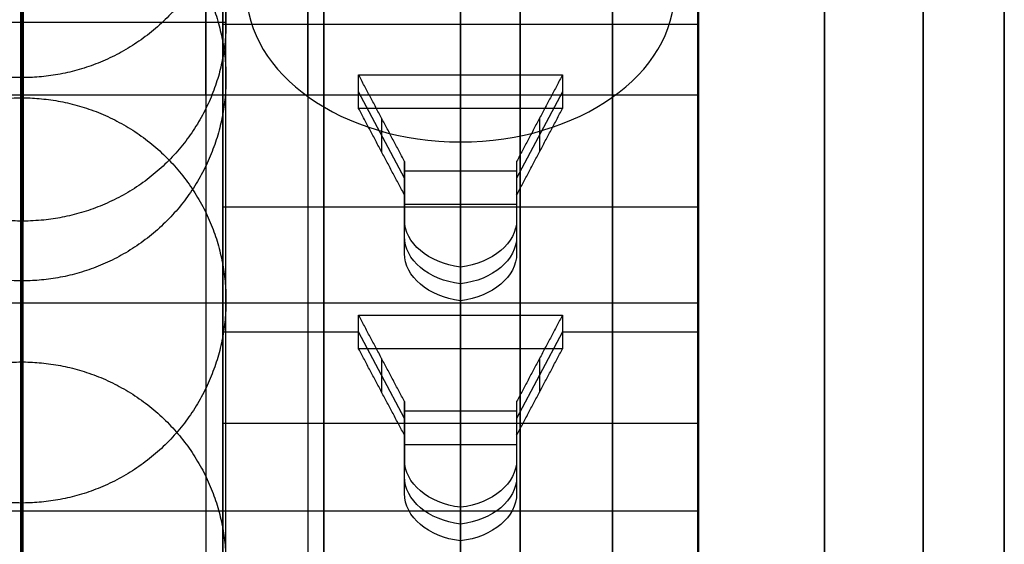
# Model space of a CAD drawing. Header units: millimetres. Extents: x 2083 to 2554, y -1671 to -6.
# Tile 118 of 256: x 2308.13 to 2322.62, y -51.15 to -43.43. Entities that reach past the tile are written whole.
import ezdxf

# ---------------------------------------------------------------- set-up
doc = ezdxf.new("R2010")
doc.units = ezdxf.units.MM
doc.header["$MEASUREMENT"] = 0
for name, color, linetype, true_color in [('Base', 7, 'Continuous', 0x000000), ('Cord', 7, 'Continuous', 0x000000), ('Default', 7, 'Continuous', 0x000000)]:
    doc.layers.add(name, color=color, linetype=linetype, true_color=true_color)

# ---------------------------------------------------------------- blocks, each defined once
blk = doc.blocks.new('PRT0007')
at = {"layer": 'Default'}
for p, q in [((-6.4, 3.5, 4.5), (6.4, 3.5, 4.5)), ((0, 1.5, 9), (0, 3.5, 9)), ((0, 3.5, 9), (0, 3.5)), ((6.4, -3.5, 4.5), (6.4, 3.5, 4.5)), ((-5, 1.5, 9), (-5, 0.825, 10.8)), ((0, 1.5, 9), (0, 0.825, 10.8)), ((-5.35, 1.162, 9.9), (-4.65, 1.162, 9.9)), ((-0.35, 1.162, 9.9), (0.35, 1.162, 9.9)), ((-5.35, 0.825, 11), (-5.35, -0.825, 11)), ((-5.35, 0.825, 11.408), (-4.65, 0.825, 11.408)), ((-5, 0.825, 10.8), (-5, 0.825, 12.015)), ((-4.65, 0.825, 11), (-4.65, -0.825, 11)), ((-0.35, 0.825, 11), (-0.35, -0.825, 11)), ((-0.35, 0.825, 11.408), (0.35, 0.825, 11.408)), ((0, 0.825, 10.8), (0, 0.825, 12.015)), ((0.35, 0.825, 11), (0.35, -0.825, 11)), ((-6.4, 0, 9), (-5.35, 0, 9)), ((-6.4, 0), (-6.4, 0, 9)), ((-5.35, 0, 9), (-5.35, 0, 13)), ((-4.65, 0, 9), (-0.35, 0, 9)), ((-4.65, 0, 9), (-4.65, 0, 13)), ((-0.35, 0, 9), (-0.35, 0, 13)), ((0.35, 0, 9), (4.65, 0, 9)), ((0.35, 0, 9), (0.35, 0, 13)), ((2.5, 0, -1.207), (2.5, 0)), ((6.4, 0), (2.5, 0)), ((6.4, 0, 9), (6.4, 0)), ((-4.65, 0, 13), (-5.35, 0, 13)), ((0.35, 0, 13), (-0.35, 0, 13)), ((-5.35, -0.825, 11.408), (-4.65, -0.825, 11.408)), ((-5, -0.825, 10.8), (-5, -1.5, 9)), ((-5, -0.825, 12.015), (-5, -0.825, 10.8)), ((-0.35, -0.825, 11.408), (0.35, -0.825, 11.408)), ((0, -0.825, 10.8), (0, -1.5, 9)), ((0, -0.825, 12.015), (0, -0.825, 10.8)), ((-5.35, -1.163, 9.9), (-4.65, -1.163, 9.9)), ((-0.35, -1.163, 9.9), (0.35, -1.163, 9.9)), ((0, -3.5, 9), (0, -1.5, 9)), ((-6.4, -3.5, 4.5), (6.4, -3.5, 4.5)), ((0, -3.5, 9), (0, -3.5))]:
    blk.add_line(p, q, dxfattribs=at)
at = {"layer": 'Default', "extrusion": (1, 1.04361e-15, 8.74472e-16)}
blk.add_arc((-0.175, 12.015, -5.35), 1, 360, 79.9213, dxfattribs=at)
at = {"layer": 'Default', "extrusion": (1, 0, 0)}
for centre, start, end in [((-0.175, 12.015, -5), 0, 79.9213), ((-0.175, 12.015, -4.65), 360, 79.9213), ((-0.175, 12.015), 0, 79.9213), ((0.175, 12.015, -5), 100.0787, 180), ((0.175, 12.015, -4.65), 100.0787, 180), ((0.175, 12.015), 100.0787, 180)]:
    blk.add_arc(centre, 1, start, end, dxfattribs=at)
at = {"layer": 'Default', "extrusion": (1, 6.52256e-17, 5.46545e-17)}
blk.add_arc((-0.175, 12.015, -0.35), 1, 360, 79.9213, dxfattribs=at)
at = {"layer": 'Default', "extrusion": (1, -6.52256e-17, -5.46545e-17)}
blk.add_arc((-0.175, 12.015, 0.35), 1, 360, 79.9213, dxfattribs=at)
at = {"layer": 'Default', "extrusion": (1, -1.88401e-16, 1.05997e-15)}
blk.add_arc((0.175, 12.015, -5.35), 1, 100.0787, 180, dxfattribs=at)
at = {"layer": 'Default', "extrusion": (1, -1.17751e-17, 6.62479e-17)}
blk.add_arc((0.175, 12.015, -0.35), 1, 100.0787, 180, dxfattribs=at)
at = {"layer": 'Default', "extrusion": (1, 1.17751e-17, -6.62479e-17)}
blk.add_arc((0.175, 12.015, 0.35), 1, 100.0787, 180, dxfattribs=at)
at = {"layer": 'Default'}
for points in [[(-6.4, 3.5, 9), (-6.4, 0, 9), (-6.4, -3.5, 9)], [(6.4, 3.5, 9), (0, 3.5, 9), (-6.4, 3.5, 9)], [(-6.4, 3.5, 9), (-6.4, 3.5, 4.5), (-6.4, 3.5)], [(-6.4, 3.5), (0, 3.5), (6.4, 3.5)], [(6.4, 3.5), (6.4, 0), (6.4, -3.5)], [(6.4, 3.5), (6.4, 3.5, 4.5), (6.4, 3.5, 9)], [(-5.35, -1.5, 9), (-5.35, 0, 9), (-5.35, 1.5, 9)], [(-5.35, 1.5, 9), (-5, 1.5, 9), (-4.65, 1.5, 9)], [(-5.35, 1.5, 9), (-5.35, 1.162, 9.9), (-5.35, 0.825, 10.8)], [(-4.65, 1.5, 9), (-4.65, 0, 9), (-4.65, -1.5, 9)], [(-4.65, 0.825, 10.8), (-4.65, 1.162, 9.9), (-4.65, 1.5, 9)], [(-0.35, -1.5, 9), (-0.35, 0, 9), (-0.35, 1.5, 9)], [(-0.35, 1.5, 9), (0, 1.5, 9), (0.35, 1.5, 9)], [(-0.35, 1.5, 9), (-0.35, 1.162, 9.9), (-0.35, 0.825, 10.8)], [(0.35, 1.5, 9), (0.35, 0, 9), (0.35, -1.5, 9)], [(0.35, 0.825, 10.8), (0.35, 1.162, 9.9), (0.35, 1.5, 9)], [(-5.35, 0.825, 10.8), (-5.35, 0.825, 11.408), (-5.35, 0.825, 12.015)], [(-5.35, 0.825, 10.8), (-5, 0.825, 10.8), (-4.65, 0.825, 10.8)], [(-5.35, 0.825, 12.015), (-5, 0.825, 12.015), (-4.65, 0.825, 12.015)], [(-4.65, 0.825, 10.8), (-4.65, 0.825, 11.408), (-4.65, 0.825, 12.015)], [(-0.35, 0.825, 10.8), (-0.35, 0.825, 11.408), (-0.35, 0.825, 12.015)], [(-0.35, 0.825, 10.8), (0, 0.825, 10.8), (0.35, 0.825, 10.8)], [(-0.35, 0.825, 12.015), (0, 0.825, 12.015), (0.35, 0.825, 12.015)], [(0.35, 0.825, 10.8), (0.35, 0.825, 11.408), (0.35, 0.825, 12.015)], [(-5.35, -0.825, 12.015), (-5.35, -0.825, 11.408), (-5.35, -0.825, 10.8)], [(-5.35, -0.825, 10.8), (-5.35, -1.163, 9.9), (-5.35, -1.5, 9)], [(-4.65, -0.825, 12.015), (-5, -0.825, 12.015), (-5.35, -0.825, 12.015)], [(-5.35, -0.825, 10.8), (-5, -0.825, 10.8), (-4.65, -0.825, 10.8)], [(-4.65, -0.825, 12.015), (-4.65, -0.825, 11.408), (-4.65, -0.825, 10.8)], [(-4.65, -0.825, 10.8), (-4.65, -1.163, 9.9), (-4.65, -1.5, 9)], [(-0.35, -0.825, 12.015), (-0.35, -0.825, 11.408), (-0.35, -0.825, 10.8)], [(-0.35, -0.825, 10.8), (-0.35, -1.163, 9.9), (-0.35, -1.5, 9)], [(0.35, -0.825, 12.015), (0, -0.825, 12.015), (-0.35, -0.825, 12.015)], [(-0.35, -0.825, 10.8), (0, -0.825, 10.8), (0.35, -0.825, 10.8)], [(0.35, -0.825, 12.015), (0.35, -0.825, 11.408), (0.35, -0.825, 10.8)], [(0.35, -0.825, 10.8), (0.35, -1.163, 9.9), (0.35, -1.5, 9)], [(-4.65, -1.5, 9), (-5, -1.5, 9), (-5.35, -1.5, 9)], [(0.35, -1.5, 9), (0, -1.5, 9), (-0.35, -1.5, 9)], [(-6.4, -3.5, 9), (0, -3.5, 9), (6.4, -3.5, 9)], [(-6.4, -3.5), (-6.4, -3.5, 4.5), (-6.4, -3.5, 9)], [(6.4, -3.5), (0, -3.5), (-6.4, -3.5)], [(6.4, -3.5, 9), (6.4, -3.5, 4.5), (6.4, -3.5)]]:
    blk.add_open_spline(points, degree=2, dxfattribs=at)
blk = doc.blocks.new('BASE1')
at = {"layer": 'Default'}
for p, q in [((2322.615, -106.461, 1684.935), (2322.615, -36.254, 1684.935)), ((2322.615, -36.254, 1725.469), (2322.615, -106.461, 1725.469)), ((2310.865, -44.533, 1687.57), (2310.865, -38.402, 1681.439)), ((2310.865, -38.402, 1681.439), (2310.865, -47.594, 1672.246)), ((2314.615, -45.225, 1674.615), (2314.615, -39.073, 1668.463)), ((2318.115, -66.984, 1702.579), (2318.115, -39.365, 1702.579)), ((2310.865, -47.594, 1672.246), (2310.865, -53.726, 1678.378)), ((2318.115, -50.66, 1675.312), (2306.615, -50.66, 1675.312))]:
    blk.add_line(p, q, dxfattribs=at)
at = {"layer": 'Default', "extrusion": (1, -1.16007e-08, 2.29173e-13)}
blk.add_arc((-71.357, 1705.202, 2312.605), 51.592, 0, 180, dxfattribs=at)
at = {"layer": 'Default', "extrusion": (1, 0, 2.27374e-13)}
for centre, radius, start, end in [((-71.357, 1705.202, 2315.494), 50.856, 0, 180), ((-71.357, 1705.202, 2316.85), 50.216, 0, 180), ((-71.357, 1705.202, 2318.105), 49.417, 360, 180), ((-71.357, 1705.202, 2319.97), 47.689, 180, 360), ((-71.357, 1705.202, 2319.97), 47.689, 360, 180), ((-71.357, 1705.202, 2321.423), 45.516, 180, 360), ((-71.357, 1705.202, 2321.423), 45.516, 360, 180), ((-71.357, 1705.202, 2322.615), 40.535, 180, 360), ((-71.357, 1705.202, 2322.615), 40.535, 360, 180), ((-71.357, 1705.202, 2315.494), 50.856, 273.9747, 309.6461), ((-71.357, 1705.202, 2316.85), 50.216, 272.6901, 310.0256), ((-71.357, 1705.202, 2318.105), 49.417, 180, 310.8861)]:
    blk.add_arc(centre, radius, start, end, dxfattribs=at)
at = {"layer": 'Default', "extrusion": (1, -5.60939e-15, 1.90719e-13)}
blk.add_arc((-71.357, 1705.202, 2322.615), 40.534, 180, 0, dxfattribs=at)
at = {"layer": 'Default', "extrusion": (1, 5.60939e-15, 2.24376e-13)}
blk.add_arc((-71.357, 1705.202, 2322.615), 40.534, 360, 180, dxfattribs=at)
at = {"layer": 'Default', "extrusion": (1, 1.53566e-06, 2.0645e-06)}
blk.add_arc((-71.361, 1705.198, 2312.608), 51.592, 274.3038, 310.2007, dxfattribs=at)
at = {"layer": 'Default', "extrusion": (1, 0, 0)}
for centre, start, end in [((-71.357, 1705.202, 2312.365), 326.6827, 0), ((-71.357, 1705.202, 2312.365), 0, 179.9991), ((-71.357, 1705.202, 2318.115), 326.6827, 0), ((-71.357, 1705.202, 2318.115), 0, 180)]:
    blk.add_arc(centre, 32.1, start, end, dxfattribs=at)
at = {"layer": 'Default', "extrusion": (-1.75452e-14, -0.707107, 0.707107)}
blk.add_arc((2314.615, 1155.303, 1216.111), 3.15, 90, 270, dxfattribs=at)
at = {"layer": 'Default', "extrusion": (1.26006e-13, -0.707107, 0.707107)}
blk.add_arc((2314.615, 1155.303, 1216.111), 3.15, 270, 90, dxfattribs=at)
at = {"layer": 'Default'}
for points in [[(2322.615, -30.823, 1705.202), (2322.615, -42.5, 1705.202), (2322.615, -54.178, 1705.202)], [(2318.115, -44.533, 1687.57), (2318.115, -41.467, 1684.504), (2318.115, -38.402, 1681.439)], [(2318.115, -38.402, 1681.439), (2318.115, -42.998, 1676.842), (2318.115, -47.594, 1672.246)], [(2306.615, -44.533, 1687.57), (2312.365, -44.533, 1687.57), (2318.115, -44.533, 1687.57)], [(2303.615, -47.594, 1672.246), (2310.865, -47.594, 1672.246), (2318.115, -47.594, 1672.246)], [(2318.115, -47.594, 1672.246), (2318.115, -50.66, 1675.312), (2318.115, -53.726, 1678.378)]]:
    blk.add_open_spline(points, degree=2, dxfattribs=at)

msp = doc.modelspace()

# ---------------------------------------------------------------- linework, layer by layer
at = {"layer": 'Cord'}
for p, q in [((2308.163, -40.546, 764.152), (2308.163, -46.392, 765.502)), ((2311.163, -43.469, 764.827), (2305.163, -43.469, 764.827))]:
    msp.add_line(p, q, dxfattribs=at)
for points in [[(2313.408, -68.19, 1659.179), (2312.858, -68.194, 1653.609), (2311.914, -68.597, 1641.497), (2310.861, -69.886, 1621.989), (2310.021, -71.724, 1599.813), (2309.126, -74.783, 1565.76), (2308.482, -78.93, 1518.794), (2308.179, -82.863, 1458.538), (2308.144, -84.166, 1405.717), (2308.146, -83.245, 1362.397), (2308.146, -80.829, 1318.658), (2308.146, -76.605, 1274.957), (2308.146, -71.234, 1231.3), (2308.146, -65.339, 1187.807), (2308.146, -57.387, 1133.608), (2308.146, -49.739, 1079.533), (2308.146, -44.486, 1036.397), (2308.146, -40.159, 994.207), (2308.146, -36.41, 943.425), (2308.146, -34.509, 894.456), (2308.146, -34.145, 858.212), (2308.146, -34.407, 834.029), (2308.146, -35.163, 812.332), (2308.146, -36.384, 793.452), (2308.146, -38.034, 777.715), (2308.146, -39.598, 768.298), (2308.146, -40.546, 764.152)], [(2316.393, -71.19, 1658.883), (2315.855, -71.193, 1653.427), (2314.922, -71.591, 1641.47), (2313.875, -72.871, 1622.085), (2313.037, -74.702, 1599.981), (2312.144, -77.757, 1565.977), (2311.499, -81.905, 1519.005), (2311.196, -85.843, 1458.673), (2311.161, -87.15, 1405.736), (2311.163, -86.227, 1362.28), (2311.163, -83.803, 1318.419), (2311.163, -79.57, 1274.631), (2311.163, -74.192, 1230.915), (2311.163, -68.292, 1187.383), (2311.163, -60.338, 1133.172), (2311.163, -52.696, 1079.135), (2311.163, -47.45, 1036.061), (2311.163, -43.132, 993.952), (2311.163, -39.389, 943.255), (2311.163, -37.491, 894.375), (2311.163, -37.128, 858.211), (2311.163, -37.389, 834.093), (2311.163, -38.143, 812.473), (2311.163, -39.358, 793.693), (2311.163, -40.995, 778.092), (2311.163, -42.535, 768.836), (2311.163, -43.452, 764.823)], [(2310.422, -71.19, 1659.474), (2309.876, -71.194, 1653.931), (2308.933, -71.596, 1641.849), (2307.881, -72.884, 1622.353), (2307.04, -74.722, 1600.17), (2306.145, -77.784, 1566.087), (2305.499, -81.936, 1519.057), (2305.196, -85.877, 1458.687), (2305.161, -87.184, 1405.736), (2305.163, -86.261, 1362.279), (2305.163, -83.837, 1318.417), (2305.163, -79.604, 1274.627), (2305.163, -74.226, 1230.911), (2305.163, -68.325, 1187.379), (2305.163, -60.371, 1133.168), (2305.163, -52.729, 1079.131), (2305.163, -47.484, 1036.057), (2305.163, -43.166, 993.949), (2305.163, -39.423, 943.254), (2305.163, -37.525, 894.374), (2305.163, -37.162, 858.21), (2305.163, -37.423, 834.094), (2305.163, -38.176, 812.475), (2305.163, -39.392, 793.696), (2305.163, -41.029, 778.096), (2305.163, -42.568, 768.843), (2305.163, -43.485, 764.831)], [(2313.408, -74.19, 1659.179), (2312.872, -74.193, 1653.749), (2311.941, -74.589, 1641.821), (2310.895, -75.869, 1622.448), (2310.057, -77.701, 1600.338), (2309.162, -80.758, 1566.305), (2308.517, -84.911, 1519.268), (2308.213, -88.857, 1458.822), (2308.178, -90.168, 1405.756), (2308.18, -89.242, 1362.162), (2308.179, -86.811, 1318.179), (2308.18, -82.569, 1274.301), (2308.18, -77.184, 1230.526), (2308.18, -71.278, 1186.955), (2308.18, -63.322, 1132.732), (2308.18, -55.686, 1078.733), (2308.18, -50.448, 1035.722), (2308.18, -46.138, 993.693), (2308.18, -42.401, 943.084), (2308.18, -40.507, 894.293), (2308.18, -40.145, 858.209), (2308.18, -40.406, 834.158), (2308.18, -41.156, 812.617), (2308.18, -42.366, 793.936), (2308.18, -43.989, 778.473), (2308.18, -45.504, 769.381), (2308.18, -46.392, 765.502)]]:
    msp.add_open_spline(points, degree=3, knots=[0, 0, 0, 0, 16.576843, 36.182381, 58.520923, 83.27838, 138.763701, 200.071311, 264.709003, 297.582621, 330.456238, 396.471932, 429.53136, 462.590789, 528.252914, 593.915039, 626.304707, 658.428339, 720.897006, 778.777197, 805.158615, 829.386837, 851.127811, 870.051088, 885.834495, 898.176581, 898.176581, 898.176581, 898.176581], dxfattribs=at)
msp.add_open_spline([(2313.408, -71.19, 1659.179), (2308.163, -71.19, 1606.201), (2308.163, -108.027, 1373.914), (2308.163, -33.645, 1021.654), (2308.163, -35.048, 801.316), (2308.163, -43.469, 764.827)], degree=3, dxfattribs=at)
for points, weights, knots in [([(2305.163, -41.325, 776.978), (2305.18, -44.296, 777.392), (2308.18, -44.279, 777.389), (2311.18, -44.263, 777.387), (2311.163, -41.291, 776.973), (2311.146, -38.32, 776.559), (2308.146, -38.337, 776.561), (2305.146, -38.354, 776.563), (2305.163, -41.325, 776.978)], [1, 0.707106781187, 1, 0.707106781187, 1, 0.707106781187, 1, 0.707106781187, 1], [0, 0, 0, 4.712389, 4.712389, 9.424778, 9.424778, 14.137167, 14.137167, 18.849556, 18.849556, 18.849556]), ([(2305.163, -43.485, 764.831), (2305.146, -40.562, 764.156), (2308.146, -40.546, 764.152), (2311.146, -40.529, 764.149), (2311.163, -43.452, 764.823), (2311.18, -46.376, 765.498), (2308.18, -46.392, 765.502), (2308.171, -46.392, 765.502), (2308.163, -46.392, 765.502)], [1, 0.707106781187, 1, 0.707106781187, 1, 0.707106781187, 1, 0.998832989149, 0.997675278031], [-18.849556, -18.849556, -18.849556, -14.137167, -14.137167, -9.424778, -9.424778, -4.712389, -4.712389, -4.693613, -4.693613, -4.693613]), ([(2305.163, -44.301, 1004.002), (2305.18, -47.288, 1003.725), (2308.18, -47.271, 1003.727), (2311.18, -47.254, 1003.728), (2311.163, -44.267, 1004.005), (2311.146, -41.28, 1004.282), (2308.146, -41.297, 1004.28), (2305.146, -41.313, 1004.279), (2305.163, -44.301, 1004.002)], [1, 0.707106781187, 1, 0.707106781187, 1, 0.707106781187, 1, 0.707106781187, 1], [0, 0, 0, 4.712389, 4.712389, 9.424778, 9.424778, 14.137167, 14.137167, 18.849556, 18.849556, 18.849556]), ([(2305.163, -47.575, 1035.957), (2305.18, -50.556, 1035.623), (2308.18, -50.54, 1035.624), (2311.18, -50.523, 1035.626), (2311.163, -47.542, 1035.961), (2311.146, -44.56, 1036.296), (2308.146, -44.577, 1036.294), (2305.146, -44.594, 1036.292), (2305.163, -47.575, 1035.957)], [1, 0.707106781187, 1, 0.707106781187, 1, 0.707106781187, 1, 0.707106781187, 1], [0, 0, 0, 4.712389, 4.712389, 9.424778, 9.424778, 14.137167, 14.137167, 18.849556, 18.849556, 18.849556]), ([(2305.163, -51.457, 1068.112), (2305.18, -54.432, 1067.731), (2308.18, -54.416, 1067.733), (2311.18, -54.399, 1067.735), (2311.163, -51.423, 1068.117), (2311.146, -48.448, 1068.498), (2308.146, -48.464, 1068.496), (2305.146, -48.481, 1068.494), (2305.163, -51.457, 1068.112)], [1, 0.707106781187, 1, 0.707106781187, 1, 0.707106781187, 1, 0.707106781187, 1], [0, 0, 0, 4.712389, 4.712389, 9.424778, 9.424778, 14.137167, 14.137167, 18.849556, 18.849556, 18.849556])]:
    msp.add_rational_spline(points, weights, degree=2, knots=knots, dxfattribs=at)
msp.add_rational_spline([(2308.163, -46.392, 765.502), (2305.18, -46.392, 765.502), (2305.163, -43.485, 764.831)], [0.997675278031, 0.708273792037, 1], degree=2, dxfattribs=at)

# ---------------------------------------------------------------- block references
at = {"layer": 'Base'}
msp.add_blockref('BASE1', (0, 0), dxfattribs=at)
at = {"layer": 'Base', "extrusion": (0, -0.707107, 0.707107), "rotation": 270}
msp.add_blockref('PRT0007', (2314.615, 1155.303, 1214.217), dxfattribs=at)

doc.saveas('drawing.dxf')
